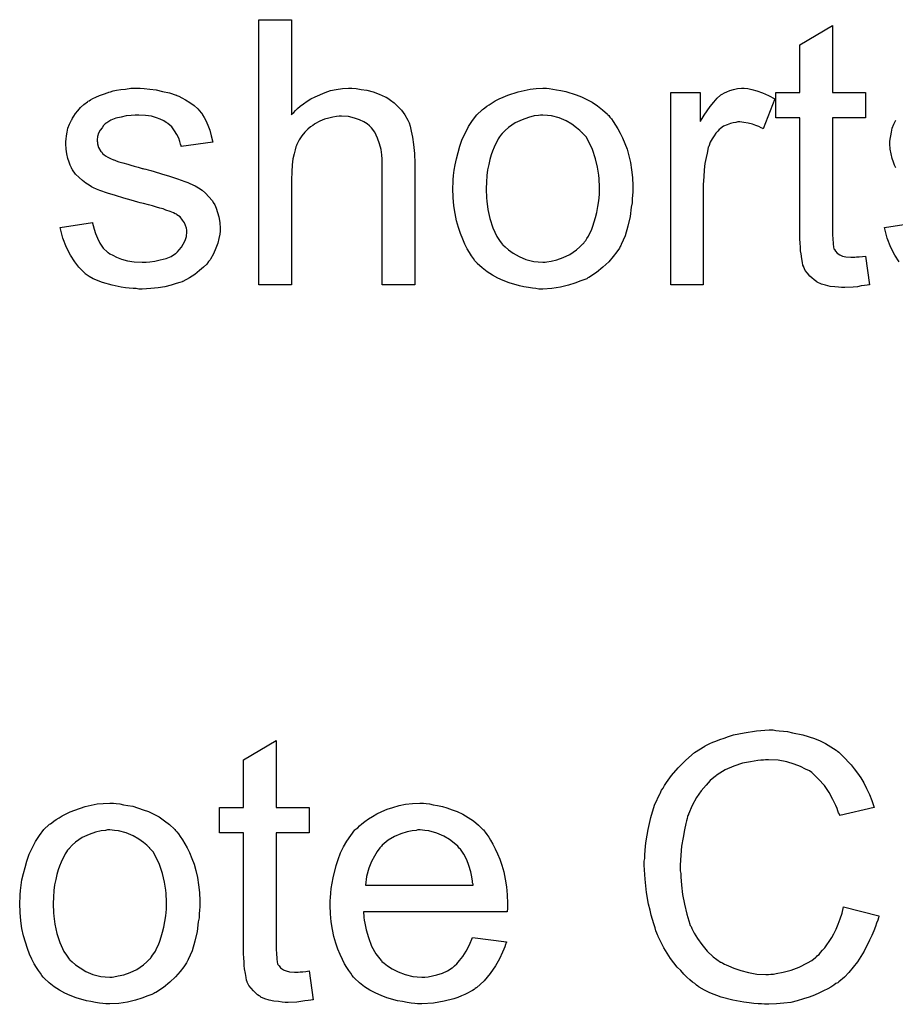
# Model space of a CAD drawing. Extents: x -1.5 to 9, y -3 to 5.
# Tile 240 of 256: x 5.886 to 6.151, y -0.879 to -0.582. Entities that reach past the tile are written whole.
import ezdxf

# ---------------------------------------------------------------- set-up
doc = ezdxf.new("R2010")
doc.units = 0
doc.layers.add('qfn16-30-34-a_mechanical_19', color=1, linetype='CONTINUOUS')

msp = doc.modelspace()

# ---------------------------------------------------------------- linework, layer by layer
at = {"layer": 'qfn16-30-34-a_mechanical_19', "color": 1}
for points in [[(5.968454, -0.61039), (5.96857, -0.610274), (5.968801, -0.610043), (5.969149, -0.609696), (5.969727, -0.609117), (5.970306, -0.608539), (5.971115, -0.607845), (5.972157, -0.60715), (5.973198, -0.60634), (5.974355, -0.605646), (5.975628, -0.604952), (5.978636, -0.603679), (5.980256, -0.603101), (5.981991, -0.602754), (5.983842, -0.602522), (5.985694, -0.602407), (5.986735, -0.602407), (5.988008, -0.602522), (5.989512, -0.602754), (5.991247, -0.602985), (5.993098, -0.603448), (5.99495, -0.604142), (5.996801, -0.604952), (5.997032, -0.605068), (5.997611, -0.605415), (5.998421, -0.605993), (5.999462, -0.606803), (6.000503, -0.607845), (6.00166, -0.609001), (6.002702, -0.61039), (6.003627, -0.61201), (6.003743, -0.612241), (6.003974, -0.61282), (6.004321, -0.613861), (6.004668, -0.615365), (6.005016, -0.617216), (6.005363, -0.619414), (6.005594, -0.622076), (6.00571, -0.625084), (6.00571, -0.661761), (5.995875, -0.661761), (5.995875, -0.624968), (5.995875, -0.624852), (5.995875, -0.624621), (5.995875, -0.624274), (5.995875, -0.623811), (5.99576, -0.622538), (5.995528, -0.620919), (5.995065, -0.619183), (5.994487, -0.617448), (5.993677, -0.615712), (5.992636, -0.614324), (5.99252, -0.614208), (5.992057, -0.613745), (5.991363, -0.613167), (5.990322, -0.612588), (5.989049, -0.611894), (5.987545, -0.611431), (5.985694, -0.610968), (5.983611, -0.610853), (5.982917, -0.610853), (5.982107, -0.610968), (5.98095, -0.611084), (5.979793, -0.611431), (5.978404, -0.611778), (5.977016, -0.612357), (5.975512, -0.613167), (5.975396, -0.613282), (5.974934, -0.61363), (5.974239, -0.614092), (5.973429, -0.614787), (5.972504, -0.615712), (5.971578, -0.616753), (5.970768, -0.618026), (5.970074, -0.619414), (5.969958, -0.619646), (5.969843, -0.620109), (5.969611, -0.621034), (5.969264, -0.622191), (5.968917, -0.623695), (5.968686, -0.625547), (5.96857, -0.627629), (5.968454, -0.630059), (5.968454, -0.661761), (5.95862, -0.661761), (5.95862, -0.581696), (5.968454, -0.581696), (5.968454, -0.61039)], [(6.131823, -0.603679), (6.141773, -0.603679), (6.141773, -0.611316), (6.131823, -0.611316), (6.131823, -0.645447), (6.131823, -0.645678), (6.131823, -0.646141), (6.131823, -0.646835), (6.131938, -0.647645), (6.132054, -0.649496), (6.13217, -0.650306), (6.132285, -0.650885), (6.132401, -0.651116), (6.132748, -0.651579), (6.133211, -0.652158), (6.134021, -0.652736), (6.134252, -0.652852), (6.134831, -0.653083), (6.135872, -0.653315), (6.137376, -0.65343), (6.138533, -0.65343), (6.139112, -0.653315), (6.139922, -0.653315), (6.140847, -0.653199), (6.141773, -0.653083), (6.143046, -0.661761), (6.142814, -0.661761), (6.142351, -0.661876), (6.141542, -0.661992), (6.1405, -0.662108), (6.139343, -0.662339), (6.13807, -0.662455), (6.135525, -0.662571), (6.1346, -0.662571), (6.133674, -0.662455), (6.132517, -0.662339), (6.131128, -0.662223), (6.12974, -0.661876), (6.128467, -0.661529), (6.127195, -0.660951), (6.127079, -0.660835), (6.126732, -0.660604), (6.126269, -0.660257), (6.125575, -0.659678), (6.124996, -0.6591), (6.124302, -0.65829), (6.123608, -0.65748), (6.123145, -0.656438), (6.123145, -0.656323), (6.122914, -0.65586), (6.122798, -0.65505), (6.122567, -0.653893), (6.122335, -0.652389), (6.12222, -0.651463), (6.12222, -0.650422), (6.122104, -0.649149), (6.121988, -0.647877), (6.121988, -0.646488), (6.121988, -0.644869), (6.121988, -0.611316), (6.114699, -0.611316), (6.114699, -0.603679), (6.121988, -0.603679), (6.121988, -0.589332), (6.131823, -0.583432), (6.131823, -0.603679)], [(5.924025, -0.602522), (5.925761, -0.602638), (5.927612, -0.602869), (5.929579, -0.603332), (5.931662, -0.603795), (5.933629, -0.604489), (5.933744, -0.604489), (5.93386, -0.604605), (5.934439, -0.604836), (5.935364, -0.605299), (5.936521, -0.605878), (5.937794, -0.606688), (5.939066, -0.607613), (5.940224, -0.608654), (5.941265, -0.609811), (5.941381, -0.609927), (5.941612, -0.61039), (5.942075, -0.6112), (5.942653, -0.612125), (5.943232, -0.613514), (5.94381, -0.615018), (5.944273, -0.616753), (5.944736, -0.61872), (5.935133, -0.619993), (5.935133, -0.619762), (5.935017, -0.619299), (5.934786, -0.618489), (5.934439, -0.617448), (5.93386, -0.616406), (5.933166, -0.615249), (5.932356, -0.614092), (5.931199, -0.613051), (5.931083, -0.612935), (5.93062, -0.612704), (5.929926, -0.612241), (5.928885, -0.611778), (5.927728, -0.611316), (5.926224, -0.610853), (5.924373, -0.610621), (5.922406, -0.610506), (5.921249, -0.610506), (5.920092, -0.610621), (5.918588, -0.610737), (5.917083, -0.611084), (5.915464, -0.611431), (5.91396, -0.61201), (5.912687, -0.61282), (5.912571, -0.612935), (5.912224, -0.613167), (5.911761, -0.61363), (5.911298, -0.614324), (5.91072, -0.615018), (5.910257, -0.615943), (5.90991, -0.616985), (5.909794, -0.618026), (5.909794, -0.618142), (5.909794, -0.618373), (5.90991, -0.61872), (5.90991, -0.619183), (5.910257, -0.62034), (5.910951, -0.621497), (5.911067, -0.621613), (5.911183, -0.621729), (5.911414, -0.622076), (5.911877, -0.622423), (5.91234, -0.62277), (5.913034, -0.623233), (5.913844, -0.62358), (5.91477, -0.624043), (5.914885, -0.624043), (5.915117, -0.624158), (5.915579, -0.624274), (5.916389, -0.624621), (5.917546, -0.624968), (5.91905, -0.625315), (5.919976, -0.625662), (5.921017, -0.625894), (5.922174, -0.626241), (5.923447, -0.626588), (5.923563, -0.626588), (5.92391, -0.626704), (5.924488, -0.626819), (5.925182, -0.627051), (5.925992, -0.627282), (5.927034, -0.627514), (5.929232, -0.628208), (5.931662, -0.628902), (5.934091, -0.629712), (5.93629, -0.630522), (5.937215, -0.630869), (5.938025, -0.631216), (5.938257, -0.631332), (5.938719, -0.631563), (5.939414, -0.63191), (5.940455, -0.632489), (5.941496, -0.633183), (5.942538, -0.634108), (5.943579, -0.63515), (5.944504, -0.636307), (5.94462, -0.636422), (5.944851, -0.636885), (5.945314, -0.637579), (5.945777, -0.638621), (5.946124, -0.639893), (5.946587, -0.641282), (5.946818, -0.642902), (5.946934, -0.644753), (5.946934, -0.644984), (5.946934, -0.645563), (5.946818, -0.646488), (5.946587, -0.647761), (5.94624, -0.649149), (5.945661, -0.650654), (5.944967, -0.652389), (5.944042, -0.654009), (5.943926, -0.65424), (5.943463, -0.654703), (5.942885, -0.655513), (5.941959, -0.656438), (5.940686, -0.65748), (5.939298, -0.658637), (5.937678, -0.659678), (5.935711, -0.660719), (5.935596, -0.660719), (5.93548, -0.660835), (5.934786, -0.661067), (5.933629, -0.661414), (5.932124, -0.661876), (5.930273, -0.662339), (5.928191, -0.662686), (5.925992, -0.662918), (5.923447, -0.663033), (5.922406, -0.663033), (5.921596, -0.662918), (5.92067, -0.662918), (5.919513, -0.662802), (5.918356, -0.662686), (5.917083, -0.662455), (5.914307, -0.661876), (5.911414, -0.661067), (5.908637, -0.659909), (5.907365, -0.659215), (5.906208, -0.658405), (5.906092, -0.65829), (5.905976, -0.658174), (5.905282, -0.65748), (5.904241, -0.656438), (5.903084, -0.654819), (5.901811, -0.652852), (5.900538, -0.650538), (5.899497, -0.647645), (5.898687, -0.644406), (5.908406, -0.642902), (5.908406, -0.643017), (5.908406, -0.643133), (5.908637, -0.643827), (5.908869, -0.644984), (5.909332, -0.646257), (5.90991, -0.647645), (5.910604, -0.649149), (5.911646, -0.650654), (5.912918, -0.651926), (5.91315, -0.652042), (5.913613, -0.652389), (5.914538, -0.652852), (5.915695, -0.65343), (5.917199, -0.654009), (5.918935, -0.654472), (5.921017, -0.654819), (5.923447, -0.654934), (5.924604, -0.654934), (5.925761, -0.654819), (5.927265, -0.654587), (5.928885, -0.65424), (5.93062, -0.653777), (5.932124, -0.653199), (5.933513, -0.652273), (5.933629, -0.652158), (5.934091, -0.651811), (5.934554, -0.651232), (5.935248, -0.650422), (5.935827, -0.649496), (5.936405, -0.64834), (5.936752, -0.647183), (5.936868, -0.645794), (5.936868, -0.645678), (5.936868, -0.645216), (5.936752, -0.644637), (5.936521, -0.643827), (5.936174, -0.643017), (5.935596, -0.642207), (5.934901, -0.641282), (5.93386, -0.640588), (5.933744, -0.640472), (5.933397, -0.640356), (5.932819, -0.640009), (5.931893, -0.639662), (5.930505, -0.639199), (5.929695, -0.638852), (5.928769, -0.638621), (5.927728, -0.638274), (5.926571, -0.637927), (5.925298, -0.637579), (5.923794, -0.637232), (5.923678, -0.637232), (5.923331, -0.637117), (5.922753, -0.637001), (5.922059, -0.636769), (5.921133, -0.636538), (5.920092, -0.636191), (5.917893, -0.635612), (5.915348, -0.634803), (5.912918, -0.634108), (5.910604, -0.633298), (5.909563, -0.632836), (5.908753, -0.632489), (5.908522, -0.632373), (5.908059, -0.632141), (5.907365, -0.631679), (5.906439, -0.6311), (5.905398, -0.63029), (5.904356, -0.629365), (5.903315, -0.628323), (5.90239, -0.627051), (5.902274, -0.626935), (5.902042, -0.626472), (5.901695, -0.625662), (5.901348, -0.624737), (5.901001, -0.62358), (5.900654, -0.622191), (5.900423, -0.620803), (5.900307, -0.619183), (5.900307, -0.618952), (5.900307, -0.618489), (5.900423, -0.617795), (5.900538, -0.616753), (5.90077, -0.615712), (5.901001, -0.614439), (5.901464, -0.613282), (5.902042, -0.61201), (5.902158, -0.611894), (5.90239, -0.611431), (5.902737, -0.610853), (5.903315, -0.610043), (5.904009, -0.609233), (5.904819, -0.608192), (5.905745, -0.607266), (5.906902, -0.606456), (5.907018, -0.60634), (5.907365, -0.606225), (5.907828, -0.605878), (5.908522, -0.60553), (5.909447, -0.605068), (5.910489, -0.604605), (5.911761, -0.604142), (5.91315, -0.603679), (5.913381, -0.603564), (5.913844, -0.603448), (5.914654, -0.603216), (5.915695, -0.602985), (5.916968, -0.602754), (5.918356, -0.602638), (5.919976, -0.602407), (5.922753, -0.602407), (5.924025, -0.602522)], [(6.04632, -0.602522), (6.047362, -0.602638), (6.048519, -0.602869), (6.049791, -0.603101), (6.051296, -0.603332), (6.054419, -0.604374), (6.056039, -0.604952), (6.057659, -0.605762), (6.059279, -0.606572), (6.060899, -0.607729), (6.062403, -0.608886), (6.063907, -0.610274), (6.064023, -0.61039), (6.064254, -0.610621), (6.064601, -0.611084), (6.065064, -0.611663), (6.065642, -0.612472), (6.066337, -0.613514), (6.067031, -0.614671), (6.067725, -0.615943), (6.068419, -0.617332), (6.069113, -0.619067), (6.069807, -0.620803), (6.070386, -0.62277), (6.070849, -0.624852), (6.071196, -0.627051), (6.071427, -0.629365), (6.071543, -0.63191), (6.071543, -0.632026), (6.071543, -0.632373), (6.071543, -0.632951), (6.071543, -0.633761), (6.071427, -0.634687), (6.071312, -0.635844), (6.071312, -0.637001), (6.07108, -0.638274), (6.070733, -0.641166), (6.070039, -0.644059), (6.069229, -0.646951), (6.068072, -0.649612), (6.068072, -0.649728), (6.067956, -0.649844), (6.067725, -0.650191), (6.067493, -0.650654), (6.066684, -0.651811), (6.065642, -0.653199), (6.064254, -0.654819), (6.062518, -0.656438), (6.060551, -0.658058), (6.058238, -0.659562), (6.058122, -0.659562), (6.058006, -0.659678), (6.057659, -0.659909), (6.057081, -0.660141), (6.056502, -0.660372), (6.055808, -0.660604), (6.054072, -0.661298), (6.052105, -0.661876), (6.049676, -0.662455), (6.04713, -0.662918), (6.044354, -0.663033), (6.043197, -0.663033), (6.042271, -0.662918), (6.04123, -0.662802), (6.040073, -0.662571), (6.038684, -0.662339), (6.037296, -0.662108), (6.034172, -0.661182), (6.032436, -0.660488), (6.030817, -0.659794), (6.029197, -0.658868), (6.027577, -0.657827), (6.026073, -0.65667), (6.024569, -0.655282), (6.024453, -0.655166), (6.024222, -0.654934), (6.023875, -0.654472), (6.023412, -0.653777), (6.022833, -0.652967), (6.022255, -0.652042), (6.021561, -0.650885), (6.020866, -0.649496), (6.020172, -0.647992), (6.019478, -0.646257), (6.0189, -0.644406), (6.018321, -0.642439), (6.017858, -0.64024), (6.017511, -0.637927), (6.01728, -0.635381), (6.017164, -0.63272), (6.017164, -0.632489), (6.017164, -0.632026), (6.01728, -0.631216), (6.01728, -0.630059), (6.017395, -0.628786), (6.017627, -0.627166), (6.017858, -0.625547), (6.018321, -0.623695), (6.018784, -0.621844), (6.019362, -0.619877), (6.020056, -0.617795), (6.020982, -0.615828), (6.021908, -0.613977), (6.02318, -0.612125), (6.024453, -0.61039), (6.026073, -0.608886), (6.026189, -0.60877), (6.02642, -0.608654), (6.026883, -0.608307), (6.027461, -0.607845), (6.028155, -0.607382), (6.029081, -0.606803), (6.030007, -0.606225), (6.031164, -0.605646), (6.032436, -0.605068), (6.033825, -0.604489), (6.036949, -0.603448), (6.040535, -0.602638), (6.042387, -0.602522), (6.044354, -0.602407), (6.045511, -0.602407), (6.04632, -0.602522)], [(6.106253, -0.602522), (6.107526, -0.602754), (6.10903, -0.603216), (6.11065, -0.603795), (6.112501, -0.604605), (6.114468, -0.605646), (6.110881, -0.614671), (6.110765, -0.614555), (6.110302, -0.614324), (6.109608, -0.613977), (6.108683, -0.61363), (6.107641, -0.613282), (6.106369, -0.612935), (6.105096, -0.612704), (6.103823, -0.612588), (6.103245, -0.612588), (6.102666, -0.612704), (6.101856, -0.61282), (6.101047, -0.613051), (6.100005, -0.613398), (6.098964, -0.613861), (6.098038, -0.614555), (6.097923, -0.614671), (6.097575, -0.614902), (6.097228, -0.615365), (6.09665, -0.615943), (6.096071, -0.616753), (6.095493, -0.617679), (6.094914, -0.61872), (6.094452, -0.619993), (6.094336, -0.620224), (6.09422, -0.620919), (6.093989, -0.62196), (6.093642, -0.623348), (6.093295, -0.625084), (6.093063, -0.627051), (6.092948, -0.629133), (6.092832, -0.631447), (6.092832, -0.661761), (6.082997, -0.661761), (6.082997, -0.603679), (6.091906, -0.603679), (6.091906, -0.612472), (6.092022, -0.612357), (6.092485, -0.611547), (6.093063, -0.610506), (6.093989, -0.609233), (6.094914, -0.60796), (6.095956, -0.606572), (6.096997, -0.605415), (6.098038, -0.604489), (6.098154, -0.604374), (6.098501, -0.604142), (6.099195, -0.603795), (6.09989, -0.603448), (6.100815, -0.603101), (6.101972, -0.602754), (6.103129, -0.602522), (6.104402, -0.602407), (6.105212, -0.602407), (6.106253, -0.602522)], [(6.044354, -0.610506), (6.043659, -0.610506), (6.043081, -0.610621), (6.041808, -0.610737), (6.040073, -0.6112), (6.038106, -0.611894), (6.036023, -0.61282), (6.034056, -0.614208), (6.033015, -0.615134), (6.032089, -0.616059), (6.032089, -0.616175), (6.031858, -0.616291), (6.031627, -0.616638), (6.031279, -0.617101), (6.030932, -0.617679), (6.030585, -0.618373), (6.030122, -0.619299), (6.02966, -0.620224), (6.029197, -0.621381), (6.028734, -0.622538), (6.028387, -0.623927), (6.02804, -0.625431), (6.027693, -0.627051), (6.027461, -0.628786), (6.027346, -0.630753), (6.02723, -0.63272), (6.02723, -0.632836), (6.02723, -0.633183), (6.02723, -0.633761), (6.027346, -0.634571), (6.027346, -0.635497), (6.027461, -0.636538), (6.027808, -0.638968), (6.028387, -0.641745), (6.029312, -0.644521), (6.03047, -0.647183), (6.031279, -0.64834), (6.032089, -0.649496), (6.032205, -0.649496), (6.032321, -0.649728), (6.033015, -0.650306), (6.034056, -0.651232), (6.035445, -0.652158), (6.03718, -0.653199), (6.039263, -0.654125), (6.041692, -0.654703), (6.042965, -0.654819), (6.044354, -0.654934), (6.045048, -0.654934), (6.045626, -0.654819), (6.046899, -0.654587), (6.048634, -0.65424), (6.050486, -0.653546), (6.052568, -0.65262), (6.054535, -0.651232), (6.055576, -0.650306), (6.056502, -0.649381), (6.056618, -0.649265), (6.056733, -0.649149), (6.056965, -0.648802), (6.057312, -0.64834), (6.057659, -0.647761), (6.058122, -0.647067), (6.058585, -0.646141), (6.059047, -0.645216), (6.05951, -0.644059), (6.059857, -0.642786), (6.06032, -0.641398), (6.060667, -0.639893), (6.061014, -0.638158), (6.061246, -0.636422), (6.061477, -0.634456), (6.061477, -0.632373), (6.061477, -0.632257), (6.061477, -0.63191), (6.061477, -0.631332), (6.061361, -0.630637), (6.061361, -0.629712), (6.061246, -0.62867), (6.060899, -0.626241), (6.06032, -0.623695), (6.059395, -0.620919), (6.058122, -0.618373), (6.057428, -0.617101), (6.056502, -0.616059), (6.056502, -0.615943), (6.056271, -0.615828), (6.055576, -0.615134), (6.054535, -0.614324), (6.053147, -0.613282), (6.051411, -0.612241), (6.049329, -0.611316), (6.047015, -0.610737), (6.045742, -0.610621), (6.044354, -0.610506)], [(6.150913, -0.626472), (6.150566, -0.625662), (6.150219, -0.624737), (6.149872, -0.62358), (6.149525, -0.622191), (6.149293, -0.620803), (6.149178, -0.619183), (6.149178, -0.618952), (6.149178, -0.618489), (6.149293, -0.617795), (6.149409, -0.616753), (6.149641, -0.615712), (6.149872, -0.614439), (6.150335, -0.613282), (6.150913, -0.61201)], [(6.151954, -0.654819), (6.150682, -0.652852), (6.149409, -0.650538), (6.148368, -0.647645), (6.147558, -0.644406), (6.157277, -0.642902)], [(6.114699, -0.796321), (6.11574, -0.796436), (6.117013, -0.796552), (6.118286, -0.796668), (6.11979, -0.797015), (6.122914, -0.797709), (6.126385, -0.79875), (6.12812, -0.799444), (6.12974, -0.800254), (6.13136, -0.801296), (6.13298, -0.802337), (6.133095, -0.802453), (6.133327, -0.802568), (6.13379, -0.802915), (6.134368, -0.803494), (6.134947, -0.804072), (6.135757, -0.804882), (6.136566, -0.805808), (6.137492, -0.806734), (6.138418, -0.80789), (6.139343, -0.809279), (6.140385, -0.810667), (6.14131, -0.812171), (6.14212, -0.813907), (6.143046, -0.815642), (6.14374, -0.817494), (6.144434, -0.819576), (6.134021, -0.822006), (6.134021, -0.82189), (6.133905, -0.821659), (6.133674, -0.821196), (6.133443, -0.820617), (6.133211, -0.819923), (6.132864, -0.818998), (6.131938, -0.817146), (6.130781, -0.815064), (6.129393, -0.812981), (6.127658, -0.811014), (6.125806, -0.809279), (6.125575, -0.809048), (6.124881, -0.808585), (6.123724, -0.808006), (6.12222, -0.807196), (6.120253, -0.806502), (6.118054, -0.805808), (6.115393, -0.805345), (6.112501, -0.805229), (6.111575, -0.805229), (6.110997, -0.805345), (6.110187, -0.805345), (6.109261, -0.805461), (6.107063, -0.805808), (6.104633, -0.806271), (6.102088, -0.807081), (6.099427, -0.808238), (6.096997, -0.809742), (6.096881, -0.809742), (6.096766, -0.809973), (6.095956, -0.810552), (6.094914, -0.811477), (6.093642, -0.812866), (6.092138, -0.814601), (6.090749, -0.816568), (6.089476, -0.818998), (6.088319, -0.821659), (6.088319, -0.821774), (6.088204, -0.822006), (6.088088, -0.822353), (6.087972, -0.822932), (6.087741, -0.823626), (6.08751, -0.824436), (6.087163, -0.826403), (6.0867, -0.828716), (6.086237, -0.831262), (6.086006, -0.834039), (6.08589, -0.837047), (6.08589, -0.837163), (6.08589, -0.83751), (6.08589, -0.838088), (6.08589, -0.838782), (6.086006, -0.839592), (6.086006, -0.840634), (6.086121, -0.841791), (6.086237, -0.843063), (6.086584, -0.84584), (6.087163, -0.848848), (6.087857, -0.851856), (6.088782, -0.854865), (6.088782, -0.85498), (6.088898, -0.855212), (6.089129, -0.855559), (6.089361, -0.856137), (6.090055, -0.857526), (6.091096, -0.859146), (6.092369, -0.860997), (6.093989, -0.862964), (6.09584, -0.864699), (6.098038, -0.866319), (6.098154, -0.866319), (6.098385, -0.866435), (6.098733, -0.866666), (6.099195, -0.866898), (6.099774, -0.867129), (6.100468, -0.867476), (6.102088, -0.86817), (6.10417, -0.868864), (6.106484, -0.869443), (6.10903, -0.869906), (6.111691, -0.870021), (6.112501, -0.870021), (6.113195, -0.869906), (6.114005, -0.869906), (6.114815, -0.86979), (6.116897, -0.869327), (6.119327, -0.868749), (6.121757, -0.867823), (6.124302, -0.86655), (6.125575, -0.865856), (6.126732, -0.864931), (6.126848, -0.864815), (6.126963, -0.864699), (6.12731, -0.864352), (6.127773, -0.864005), (6.128236, -0.863427), (6.128815, -0.862732), (6.129509, -0.862038), (6.130087, -0.861112), (6.130781, -0.860071), (6.131591, -0.858914), (6.132285, -0.857757), (6.13298, -0.856369), (6.133558, -0.854865), (6.134137, -0.853245), (6.134715, -0.851509), (6.135178, -0.849658), (6.145822, -0.852319), (6.145822, -0.852435), (6.145707, -0.852898), (6.145475, -0.853592), (6.145128, -0.854518), (6.144781, -0.855559), (6.144318, -0.856832), (6.14374, -0.85822), (6.143046, -0.859724), (6.141426, -0.862964), (6.139343, -0.866203), (6.13807, -0.867823), (6.136798, -0.869443), (6.135409, -0.870831), (6.13379, -0.87222), (6.133674, -0.872335), (6.133443, -0.872567), (6.132864, -0.872798), (6.132285, -0.873261), (6.13136, -0.87384), (6.130434, -0.874418), (6.129162, -0.874996), (6.127889, -0.875575), (6.126385, -0.876269), (6.124765, -0.876848), (6.123029, -0.877426), (6.121178, -0.878005), (6.119211, -0.878467), (6.117129, -0.878699), (6.114931, -0.87893), (6.112617, -0.879046), (6.111344, -0.879046), (6.110418, -0.87893), (6.109377, -0.87893), (6.108104, -0.878815), (6.106716, -0.878583), (6.105096, -0.878352), (6.101741, -0.877773), (6.09827, -0.876848), (6.094799, -0.875575), (6.093179, -0.874765), (6.091559, -0.87384), (6.091443, -0.873724), (6.091212, -0.873608), (6.090749, -0.873261), (6.090286, -0.872798), (6.089592, -0.872335), (6.088782, -0.871641), (6.087857, -0.870831), (6.086931, -0.869906), (6.086006, -0.868864), (6.084964, -0.867823), (6.082882, -0.865162), (6.080915, -0.862038), (6.079179, -0.858567), (6.079179, -0.858451), (6.078948, -0.858104), (6.078832, -0.857526), (6.078485, -0.856832), (6.078254, -0.855906), (6.077907, -0.854749), (6.077444, -0.853476), (6.077097, -0.852088), (6.076749, -0.850584), (6.076287, -0.848848), (6.075708, -0.845262), (6.075245, -0.841212), (6.075014, -0.837047), (6.075014, -0.836931), (6.075014, -0.836468), (6.075014, -0.835774), (6.07513, -0.834964), (6.07513, -0.833807), (6.075245, -0.83265), (6.075361, -0.831146), (6.075592, -0.829642), (6.076171, -0.826287), (6.076981, -0.822584), (6.078138, -0.818882), (6.079758, -0.815295), (6.079873, -0.81518), (6.079989, -0.814832), (6.080221, -0.81437), (6.080683, -0.813791), (6.081146, -0.812981), (6.081725, -0.812056), (6.083229, -0.809973), (6.085196, -0.807659), (6.08751, -0.805345), (6.090171, -0.803031), (6.093295, -0.801064), (6.09341, -0.800948), (6.093757, -0.800833), (6.09422, -0.800601), (6.094799, -0.800254), (6.095724, -0.799907), (6.09665, -0.79956), (6.097807, -0.799097), (6.09908, -0.798635), (6.100468, -0.798172), (6.101972, -0.797709), (6.105212, -0.797015), (6.108914, -0.796436), (6.112732, -0.796205), (6.113889, -0.796205), (6.114699, -0.796321)], [(5.963826, -0.819576), (5.973776, -0.819576), (5.973776, -0.827212), (5.963826, -0.827212), (5.963826, -0.861344), (5.963826, -0.861575), (5.963826, -0.862038), (5.963826, -0.862732), (5.963942, -0.863542), (5.964058, -0.865393), (5.964173, -0.866203), (5.964289, -0.866782), (5.964405, -0.867013), (5.964752, -0.867476), (5.965215, -0.868054), (5.966025, -0.868633), (5.966256, -0.868749), (5.966834, -0.86898), (5.967876, -0.869212), (5.96938, -0.869327), (5.970537, -0.869327), (5.971115, -0.869212), (5.971925, -0.869212), (5.972851, -0.869096), (5.973776, -0.86898), (5.975049, -0.877658), (5.974818, -0.877658), (5.974355, -0.877773), (5.973545, -0.877889), (5.972504, -0.878005), (5.971347, -0.878236), (5.970074, -0.878352), (5.967529, -0.878467), (5.966603, -0.878467), (5.965677, -0.878352), (5.96452, -0.878236), (5.963132, -0.87812), (5.961744, -0.877773), (5.960471, -0.877426), (5.959198, -0.876848), (5.959083, -0.876732), (5.958735, -0.876501), (5.958273, -0.876154), (5.957578, -0.875575), (5.957, -0.874996), (5.956306, -0.874187), (5.955612, -0.873377), (5.955149, -0.872335), (5.955149, -0.87222), (5.954917, -0.871757), (5.954802, -0.870947), (5.95457, -0.86979), (5.954339, -0.868286), (5.954223, -0.86736), (5.954223, -0.866319), (5.954108, -0.865046), (5.953992, -0.863774), (5.953992, -0.862385), (5.953992, -0.860765), (5.953992, -0.827212), (5.946703, -0.827212), (5.946703, -0.819576), (5.953992, -0.819576), (5.953992, -0.805229), (5.963826, -0.799329), (5.963826, -0.819576)], [(5.915579, -0.818419), (5.916621, -0.818535), (5.917778, -0.818766), (5.91905, -0.818998), (5.920555, -0.819229), (5.923678, -0.82027), (5.925298, -0.820849), (5.926918, -0.821659), (5.928538, -0.822469), (5.930158, -0.823626), (5.931662, -0.824783), (5.933166, -0.826171), (5.933282, -0.826287), (5.933513, -0.826518), (5.93386, -0.826981), (5.934323, -0.827559), (5.934901, -0.828369), (5.935596, -0.829411), (5.93629, -0.830568), (5.936984, -0.83184), (5.937678, -0.833229), (5.938372, -0.834964), (5.939066, -0.8367), (5.939645, -0.838667), (5.940108, -0.840749), (5.940455, -0.842948), (5.940686, -0.845262), (5.940802, -0.847807), (5.940802, -0.847923), (5.940802, -0.84827), (5.940802, -0.848848), (5.940802, -0.849658), (5.940686, -0.850584), (5.940571, -0.851741), (5.940571, -0.852898), (5.940339, -0.85417), (5.939992, -0.857063), (5.939298, -0.859956), (5.938488, -0.862848), (5.937331, -0.865509), (5.937331, -0.865625), (5.937215, -0.86574), (5.936984, -0.866088), (5.936752, -0.86655), (5.935943, -0.867707), (5.934901, -0.869096), (5.933513, -0.870716), (5.931777, -0.872335), (5.92981, -0.873955), (5.927497, -0.875459), (5.927381, -0.875459), (5.927265, -0.875575), (5.926918, -0.875806), (5.92634, -0.876038), (5.925761, -0.876269), (5.925067, -0.876501), (5.923331, -0.877195), (5.921364, -0.877773), (5.918935, -0.878352), (5.916389, -0.878815), (5.913613, -0.87893), (5.912456, -0.87893), (5.91153, -0.878815), (5.910489, -0.878699), (5.909332, -0.878467), (5.907943, -0.878236), (5.906555, -0.878005), (5.903431, -0.877079), (5.901695, -0.876385), (5.900076, -0.875691), (5.898456, -0.874765), (5.896836, -0.873724), (5.895332, -0.872567), (5.893828, -0.871178), (5.893712, -0.871063), (5.893481, -0.870831), (5.893134, -0.870369), (5.892671, -0.869674), (5.892092, -0.868864), (5.891514, -0.867939), (5.89082, -0.866782), (5.890125, -0.865393), (5.889431, -0.863889), (5.888737, -0.862154), (5.888158, -0.860303), (5.88758, -0.858336), (5.887117, -0.856137), (5.88677, -0.853823), (5.886539, -0.851278), (5.886423, -0.848617), (5.886423, -0.848385), (5.886423, -0.847923), (5.886539, -0.847113), (5.886539, -0.845956), (5.886654, -0.844683), (5.886886, -0.843063), (5.887117, -0.841443), (5.88758, -0.839592), (5.888043, -0.837741), (5.888621, -0.835774), (5.889315, -0.833692), (5.890241, -0.831725), (5.891167, -0.829874), (5.892439, -0.828022), (5.893712, -0.826287), (5.895332, -0.824783), (5.895448, -0.824667), (5.895679, -0.824551), (5.896142, -0.824204), (5.89672, -0.823741), (5.897414, -0.823279), (5.89834, -0.8227), (5.899266, -0.822122), (5.900423, -0.821543), (5.901695, -0.820965), (5.903084, -0.820386), (5.906208, -0.819345), (5.909794, -0.818535), (5.911646, -0.818419), (5.913613, -0.818303), (5.91477, -0.818303), (5.915579, -0.818419)], [(6.009181, -0.818419), (6.010106, -0.818535), (6.011263, -0.818766), (6.012536, -0.818998), (6.01404, -0.819345), (6.015428, -0.819692), (6.017048, -0.82027), (6.018552, -0.820849), (6.020172, -0.821659), (6.021792, -0.822584), (6.023412, -0.823626), (6.024916, -0.824898), (6.026304, -0.826287), (6.02642, -0.826403), (6.026651, -0.826634), (6.026998, -0.827097), (6.027461, -0.827791), (6.02804, -0.828601), (6.028618, -0.829526), (6.029312, -0.830683), (6.030007, -0.832072), (6.030701, -0.833576), (6.031395, -0.835196), (6.031974, -0.837047), (6.032552, -0.839014), (6.033015, -0.841212), (6.033362, -0.843526), (6.033593, -0.845956), (6.033709, -0.848617), (6.033709, -0.848733), (6.033709, -0.849195), (6.033709, -0.850005), (6.033593, -0.851162), (5.990206, -0.851162), (5.990206, -0.851278), (5.990206, -0.851625), (5.990322, -0.852088), (5.990322, -0.852782), (5.990437, -0.853592), (5.990669, -0.854518), (5.991016, -0.8566), (5.99171, -0.858914), (5.992636, -0.86146), (5.993908, -0.863774), (5.995528, -0.865856), (5.995644, -0.865856), (5.99576, -0.866088), (5.996454, -0.866666), (5.997495, -0.867476), (5.998883, -0.868286), (6.000735, -0.869212), (6.002817, -0.870021), (6.005131, -0.8706), (6.006404, -0.870716), (6.007792, -0.870831), (6.008718, -0.870831), (6.009759, -0.870716), (6.011032, -0.870484), (6.01242, -0.870137), (6.01404, -0.869674), (6.015544, -0.86898), (6.017048, -0.868054), (6.017164, -0.867939), (6.017743, -0.867476), (6.018437, -0.866782), (6.019247, -0.865856), (6.020172, -0.864583), (6.021213, -0.862964), (6.022255, -0.861112), (6.02318, -0.858914), (6.033362, -0.860187), (6.033362, -0.860303), (6.033246, -0.860534), (6.033131, -0.860997), (6.032899, -0.861691), (6.032552, -0.862385), (6.032205, -0.863311), (6.031279, -0.865278), (6.030122, -0.867476), (6.028503, -0.86979), (6.026651, -0.871988), (6.024337, -0.874071), (6.024222, -0.874071), (6.02399, -0.874302), (6.023643, -0.874534), (6.02318, -0.874881), (6.022486, -0.875228), (6.021792, -0.875575), (6.020866, -0.876038), (6.019825, -0.876501), (6.018668, -0.876963), (6.017511, -0.877426), (6.014619, -0.87812), (6.011379, -0.878699), (6.007792, -0.87893), (6.00652, -0.87893), (6.00571, -0.878815), (6.004668, -0.878699), (6.003396, -0.878467), (6.002007, -0.878236), (6.000503, -0.878005), (5.997264, -0.877079), (5.995528, -0.876385), (5.993908, -0.875691), (5.992173, -0.874765), (5.990553, -0.873724), (5.989049, -0.872567), (5.987545, -0.871178), (5.987429, -0.871063), (5.987198, -0.870831), (5.986851, -0.870369), (5.986388, -0.869674), (5.985809, -0.868864), (5.985231, -0.867939), (5.984537, -0.866782), (5.983842, -0.865509), (5.983148, -0.864005), (5.982454, -0.862385), (5.981876, -0.860534), (5.981297, -0.858567), (5.980834, -0.856485), (5.980487, -0.85417), (5.980256, -0.851741), (5.98014, -0.849195), (5.98014, -0.84908), (5.98014, -0.848501), (5.98014, -0.847807), (5.980256, -0.846766), (5.980371, -0.845493), (5.980487, -0.844105), (5.980718, -0.842485), (5.981066, -0.840865), (5.981991, -0.837163), (5.98257, -0.835311), (5.983264, -0.833345), (5.98419, -0.831493), (5.985231, -0.829758), (5.986388, -0.828022), (5.98766, -0.826403), (5.987776, -0.826287), (5.988008, -0.826055), (5.98847, -0.825708), (5.989049, -0.82513), (5.989743, -0.824551), (5.990669, -0.823857), (5.99171, -0.823047), (5.992983, -0.822353), (5.994255, -0.821543), (5.99576, -0.820849), (5.997379, -0.820155), (5.999115, -0.819576), (6.000966, -0.818998), (6.002933, -0.818651), (6.005016, -0.818419), (6.007214, -0.818303), (6.008371, -0.818303), (6.009181, -0.818419)], [(5.913613, -0.826403), (5.912918, -0.826403), (5.91234, -0.826518), (5.911067, -0.826634), (5.909332, -0.827097), (5.907365, -0.827791), (5.905282, -0.828716), (5.903315, -0.830105), (5.902274, -0.83103), (5.901348, -0.831956), (5.901348, -0.832072), (5.901117, -0.832188), (5.900886, -0.832535), (5.900538, -0.832997), (5.900191, -0.833576), (5.899844, -0.83427), (5.899381, -0.835196), (5.898919, -0.836121), (5.898456, -0.837278), (5.897993, -0.838435), (5.897646, -0.839824), (5.897299, -0.841328), (5.896952, -0.842948), (5.89672, -0.844683), (5.896605, -0.84665), (5.896489, -0.848617), (5.896489, -0.848733), (5.896489, -0.84908), (5.896489, -0.849658), (5.896605, -0.850468), (5.896605, -0.851394), (5.89672, -0.852435), (5.897067, -0.854865), (5.897646, -0.857641), (5.898572, -0.860418), (5.899729, -0.863079), (5.900538, -0.864236), (5.901348, -0.865393), (5.901464, -0.865393), (5.90158, -0.865625), (5.902274, -0.866203), (5.903315, -0.867129), (5.904704, -0.868054), (5.906439, -0.869096), (5.908522, -0.870021), (5.910951, -0.8706), (5.912224, -0.870716), (5.913613, -0.870831), (5.914307, -0.870831), (5.914885, -0.870716), (5.916158, -0.870484), (5.917893, -0.870137), (5.919745, -0.869443), (5.921827, -0.868517), (5.923794, -0.867129), (5.924835, -0.866203), (5.925761, -0.865278), (5.925877, -0.865162), (5.925992, -0.865046), (5.926224, -0.864699), (5.926571, -0.864236), (5.926918, -0.863658), (5.927381, -0.862964), (5.927844, -0.862038), (5.928306, -0.861112), (5.928769, -0.859956), (5.929116, -0.858683), (5.929579, -0.857294), (5.929926, -0.85579), (5.930273, -0.854055), (5.930505, -0.852319), (5.930736, -0.850352), (5.930736, -0.84827), (5.930736, -0.848154), (5.930736, -0.847807), (5.930736, -0.847229), (5.93062, -0.846534), (5.93062, -0.845609), (5.930505, -0.844567), (5.930158, -0.842138), (5.929579, -0.839592), (5.928654, -0.836816), (5.927381, -0.83427), (5.926687, -0.832997), (5.925761, -0.831956), (5.925761, -0.83184), (5.92553, -0.831725), (5.924835, -0.83103), (5.923794, -0.830221), (5.922406, -0.829179), (5.92067, -0.828138), (5.918588, -0.827212), (5.916274, -0.826634), (5.915001, -0.826518), (5.913613, -0.826403)], [(6.007329, -0.826403), (6.006635, -0.826403), (6.006172, -0.826518), (6.0049, -0.826634), (6.003396, -0.826981), (6.001544, -0.827559), (5.999578, -0.828369), (5.997726, -0.829526), (5.995875, -0.83103), (5.995644, -0.831262), (5.995181, -0.83184), (5.994371, -0.832882), (5.993561, -0.83427), (5.992636, -0.83589), (5.991826, -0.837972), (5.991132, -0.840402), (5.990784, -0.843063), (6.023296, -0.843063), (6.023296, -0.842948), (6.023296, -0.842716), (6.02318, -0.842369), (6.02318, -0.841906), (6.022949, -0.840518), (6.022602, -0.839014), (6.022023, -0.837163), (6.021445, -0.835427), (6.020519, -0.833692), (6.019478, -0.832188), (6.019478, -0.832072), (6.019247, -0.831956), (6.018668, -0.831262), (6.017627, -0.830336), (6.016238, -0.829295), (6.014503, -0.828254), (6.01242, -0.827328), (6.009991, -0.826634), (6.008718, -0.826518), (6.007329, -0.826403)]]:
    msp.add_lwpolyline(points, dxfattribs=at)

doc.saveas('drawing.dxf')
